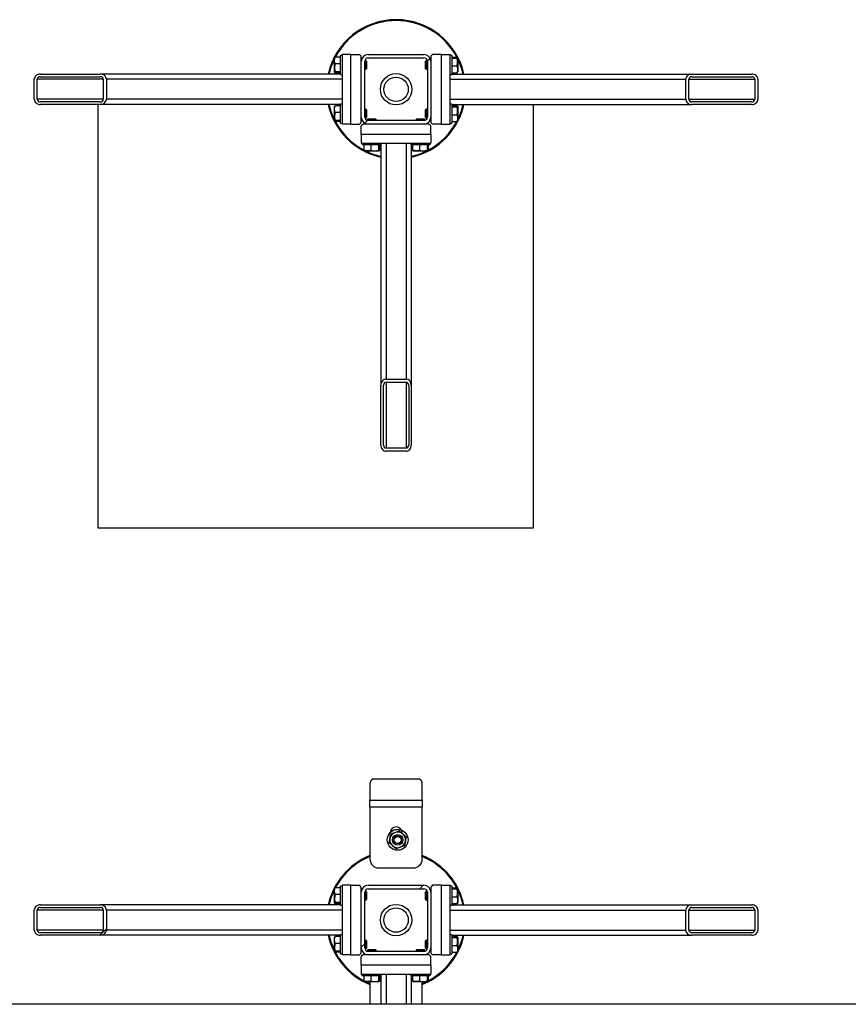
# Model space of a CAD drawing. Header units: millimetres. Extents: x 5 to 589, y 5 to 415.
# Tile 9 of 104: x 123 to 150, y 83 to 116. Entities that reach past the tile are written whole.
import ezdxf

# ---------------------------------------------------------------- set-up
doc = ezdxf.new("R2010")
doc.units = ezdxf.units.MM
doc.layers.add('TRAIT-FINS', color=9, linetype='Continuous')
doc.layers.add('TRAIT-FORT', color=4, linetype='Continuous', lineweight=25)

msp = doc.modelspace()

# ---------------------------------------------------------------- hatches: boundary and pattern name
at = {"layer": 'TRAIT-FINS'}
h = msp.add_hatch(dxfattribs=at)
h.set_pattern_fill('ANSI31', color=9, angle=3e-322, style=0)
edge = h.paths.add_edge_path(flags=0)
edge.add_arc((136.48934, 114.13031), 0.22857, 0, 90)
edge.add_line((136.48934, 114.35888), (134.66077, 114.35888))
edge.add_arc((134.66077, 114.13031), 0.22857, 90, 180)
edge.add_line((134.4322, 114.13031), (134.4322, 112.30174))
edge.add_arc((134.66077, 112.30174), 0.22857, 180, 270)
edge.add_line((134.66077, 112.07317), (136.48934, 112.07317))
edge.add_arc((136.48934, 112.30174), 0.22857, 270, 360)
edge.add_line((136.71791, 112.30174), (136.71791, 114.13031))
edge = h.paths.add_edge_path(flags=0)
edge.add_line((134.66077, 114.2446), (136.48934, 114.2446))
edge.add_arc((136.48934, 114.13031), 0.11429, 0, 90, ccw=False)
edge.add_line((136.60362, 114.13031), (136.60362, 112.30174))
edge.add_arc((136.48934, 112.30174), 0.11429, 270, 360, ccw=False)
edge.add_line((136.48934, 112.18746), (134.66077, 112.18746))
edge.add_arc((134.66077, 112.30174), 0.11429, 180, 270, ccw=False)
edge.add_line((134.54648, 112.30174), (134.54648, 114.13031))
edge.add_arc((134.66077, 114.13031), 0.11429, 90, 180, ccw=False)
h = msp.add_hatch(dxfattribs=at)
h.set_pattern_fill('ANSI31', color=9, angle=3e-322, style=0)
edge = h.paths.add_edge_path(flags=0)
edge.add_line((125.85419, 113.71603), (123.88997, 113.71603))
edge.add_ellipse((123.88997, 113.5446), major_axis=(-0.2032, 0), ratio=0.84366149, start_angle=270, end_angle=360)
edge.add_line((123.68677, 113.5446), (123.68677, 112.88746))
edge.add_ellipse((123.88997, 112.88746), major_axis=(-0.2032, 0), ratio=0.84366149, start_angle=360, end_angle=450)
edge.add_line((123.88997, 112.71603), (125.85419, 112.71603))
edge.add_ellipse((125.85419, 112.88746), major_axis=(-0.2032, 0), ratio=0.84366149, start_angle=90, end_angle=180)
edge.add_line((126.05739, 112.88746), (126.05739, 113.5446))
edge.add_ellipse((125.85419, 113.5446), major_axis=(-0.2032, 0), ratio=0.84366149, start_angle=180, end_angle=270)
edge = h.paths.add_edge_path(flags=0)
edge.add_line((123.88997, 113.63031), (125.85419, 113.63031))
edge.add_ellipse((125.85419, 113.5446), major_axis=(-0.1016, 0), ratio=0.84366149, start_angle=180, end_angle=270, ccw=False)
edge.add_line((125.95579, 113.5446), (125.95579, 112.88746))
edge.add_ellipse((125.85419, 112.88746), major_axis=(-0.1016, 0), ratio=0.84366149, start_angle=90, end_angle=180, ccw=False)
edge.add_line((125.85419, 112.80174), (123.88997, 112.80174))
edge.add_ellipse((123.88997, 112.88746), major_axis=(-0.1016, 0), ratio=0.84366149, start_angle=0, end_angle=90, ccw=False)
edge.add_line((123.78837, 112.88746), (123.78837, 113.5446))
edge.add_ellipse((123.88997, 113.5446), major_axis=(-0.1016, 0), ratio=0.84366149, start_angle=270, end_angle=360, ccw=False)
h = msp.add_hatch(dxfattribs=at)
h.set_pattern_fill('ANSI31', color=9, angle=3e-322, style=0)
edge = h.paths.add_edge_path(flags=0)
edge.add_line((145.29591, 112.71603), (147.26014, 112.71603))
edge.add_ellipse((147.26014, 112.88746), major_axis=(0.2032, 0), ratio=0.84366149, start_angle=270, end_angle=360)
edge.add_line((147.46333, 112.88746), (147.46333, 113.5446))
edge.add_ellipse((147.26014, 113.5446), major_axis=(0.2032, 0), ratio=0.84366149, start_angle=360, end_angle=450)
edge.add_line((147.26014, 113.71603), (145.29591, 113.71603))
edge.add_ellipse((145.29591, 113.5446), major_axis=(0.2032, 0), ratio=0.84366149, start_angle=90, end_angle=180)
edge.add_line((145.09272, 113.5446), (145.09272, 112.88746))
edge.add_ellipse((145.29591, 112.88746), major_axis=(0.2032, 0), ratio=0.84366149, start_angle=180, end_angle=270)
edge = h.paths.add_edge_path(flags=0)
edge.add_line((147.26014, 112.80174), (145.29591, 112.80174))
edge.add_ellipse((145.29591, 112.88746), major_axis=(0.1016, 0), ratio=0.84366149, start_angle=180, end_angle=270, ccw=False)
edge.add_line((145.19431, 112.88746), (145.19431, 113.5446))
edge.add_ellipse((145.29591, 113.5446), major_axis=(0.1016, 0), ratio=0.84366149, start_angle=90, end_angle=180, ccw=False)
edge.add_line((145.29591, 113.63031), (147.26014, 113.63031))
edge.add_ellipse((147.26014, 113.5446), major_axis=(0.1016, 0), ratio=0.84366149, start_angle=0, end_angle=90, ccw=False)
edge.add_line((147.36174, 113.5446), (147.36174, 112.88746))
edge.add_ellipse((147.26014, 112.88746), major_axis=(0.1016, 0), ratio=0.84366149, start_angle=270, end_angle=360, ccw=False)
h = msp.add_hatch(dxfattribs=at)
h.set_pattern_fill('ANSI31', color=9, angle=3e-322, style=0)
edge = h.paths.add_edge_path(flags=0)
edge.add_line((135.07505, 103.49517), (135.07505, 101.53094))
edge.add_ellipse((135.24648, 101.53094), major_axis=(0, -0.2032), ratio=0.84366149, start_angle=270, end_angle=360)
edge.add_line((135.24648, 101.32774), (135.90362, 101.32774))
edge.add_ellipse((135.90362, 101.53094), major_axis=(0, -0.2032), ratio=0.84366149, start_angle=360, end_angle=450)
edge.add_line((136.07505, 101.53094), (136.07505, 103.49517))
edge.add_ellipse((135.90362, 103.49517), major_axis=(0, -0.2032), ratio=0.84366149, start_angle=90, end_angle=180)
edge.add_line((135.90362, 103.69836), (135.24648, 103.69836))
edge.add_ellipse((135.24648, 103.49517), major_axis=(0, -0.2032), ratio=0.84366149, start_angle=180, end_angle=270)
edge = h.paths.add_edge_path(flags=0)
edge.add_line((135.16077, 101.53094), (135.16077, 103.49517))
edge.add_ellipse((135.24648, 103.49517), major_axis=(0, -0.1016), ratio=0.84366149, start_angle=180, end_angle=270, ccw=False)
edge.add_line((135.24648, 103.59677), (135.90362, 103.59677))
edge.add_ellipse((135.90362, 103.49517), major_axis=(0, -0.1016), ratio=0.84366149, start_angle=90, end_angle=180, ccw=False)
edge.add_line((135.98934, 103.49517), (135.98934, 101.53094))
edge.add_ellipse((135.90362, 101.53094), major_axis=(0, -0.1016), ratio=0.84366149, start_angle=0, end_angle=90, ccw=False)
edge.add_line((135.90362, 101.42934), (135.24648, 101.42934))
edge.add_ellipse((135.24648, 101.53094), major_axis=(0, -0.1016), ratio=0.84366149, start_angle=270, end_angle=360, ccw=False)
h = msp.add_hatch(dxfattribs=at)
h.set_pattern_fill('ANSI31', color=9, angle=3e-322, style=0)
edge = h.paths.add_edge_path(flags=0)
edge.add_arc((136.48934, 86.8446), 0.22857, 0, 90)
edge.add_line((136.48934, 87.07317), (134.66077, 87.07317))
edge.add_arc((134.66077, 86.8446), 0.22857, 90, 180)
edge.add_line((134.4322, 86.8446), (134.4322, 85.01603))
edge.add_arc((134.66077, 85.01603), 0.22857, 180, 270)
edge.add_line((134.66077, 84.78746), (136.48934, 84.78746))
edge.add_arc((136.48934, 85.01603), 0.22857, 270, 360)
edge.add_line((136.71791, 85.01603), (136.71791, 86.8446))
edge = h.paths.add_edge_path(flags=0)
edge.add_line((134.66077, 86.95888), (136.48934, 86.95888))
edge.add_arc((136.48934, 86.8446), 0.11429, 0, 90, ccw=False)
edge.add_line((136.60362, 86.8446), (136.60362, 85.01603))
edge.add_arc((136.48934, 85.01603), 0.11429, 270, 360, ccw=False)
edge.add_line((136.48934, 84.90174), (134.66077, 84.90174))
edge.add_arc((134.66077, 85.01603), 0.11429, 180, 270, ccw=False)
edge.add_line((134.54648, 85.01603), (134.54648, 86.8446))
edge.add_arc((134.66077, 86.8446), 0.11429, 90, 180, ccw=False)
h = msp.add_hatch(dxfattribs=at)
h.set_pattern_fill('ANSI31', color=9, angle=3e-322, style=0)
edge = h.paths.add_edge_path(flags=0)
edge.add_line((125.85419, 86.43031), (123.88997, 86.43031))
edge.add_ellipse((123.88997, 86.25888), major_axis=(-0.2032, 0), ratio=0.84366149, start_angle=270, end_angle=360)
edge.add_line((123.68677, 86.25888), (123.68677, 85.60174))
edge.add_ellipse((123.88997, 85.60174), major_axis=(-0.2032, 0), ratio=0.84366149, start_angle=360, end_angle=450)
edge.add_line((123.88997, 85.43031), (125.85419, 85.43031))
edge.add_ellipse((125.85419, 85.60174), major_axis=(-0.2032, 0), ratio=0.84366149, start_angle=90, end_angle=180)
edge.add_line((126.05739, 85.60174), (126.05739, 86.25888))
edge.add_ellipse((125.85419, 86.25888), major_axis=(-0.2032, 0), ratio=0.84366149, start_angle=180, end_angle=270)
edge = h.paths.add_edge_path(flags=0)
edge.add_line((123.88997, 86.3446), (125.85419, 86.3446))
edge.add_ellipse((125.85419, 86.25888), major_axis=(-0.1016, 0), ratio=0.84366149, start_angle=180, end_angle=270, ccw=False)
edge.add_line((125.95579, 86.25888), (125.95579, 85.60174))
edge.add_ellipse((125.85419, 85.60174), major_axis=(-0.1016, 0), ratio=0.84366149, start_angle=90, end_angle=180, ccw=False)
edge.add_line((125.85419, 85.51603), (123.88997, 85.51603))
edge.add_ellipse((123.88997, 85.60174), major_axis=(-0.1016, 0), ratio=0.84366149, start_angle=0, end_angle=90, ccw=False)
edge.add_line((123.78837, 85.60174), (123.78837, 86.25888))
edge.add_ellipse((123.88997, 86.25888), major_axis=(-0.1016, 0), ratio=0.84366149, start_angle=270, end_angle=360, ccw=False)
h = msp.add_hatch(dxfattribs=at)
h.set_pattern_fill('ANSI31', color=9, angle=3e-322, style=0)
edge = h.paths.add_edge_path(flags=0)
edge.add_line((145.29591, 85.43031), (147.26014, 85.43031))
edge.add_ellipse((147.26014, 85.60174), major_axis=(0.2032, 0), ratio=0.84366149, start_angle=270, end_angle=360)
edge.add_line((147.46333, 85.60174), (147.46333, 86.25888))
edge.add_ellipse((147.26014, 86.25888), major_axis=(0.2032, 0), ratio=0.84366149, start_angle=360, end_angle=450)
edge.add_line((147.26014, 86.43031), (145.29591, 86.43031))
edge.add_ellipse((145.29591, 86.25888), major_axis=(0.2032, 0), ratio=0.84366149, start_angle=90, end_angle=180)
edge.add_line((145.09272, 86.25888), (145.09272, 85.60174))
edge.add_ellipse((145.29591, 85.60174), major_axis=(0.2032, 0), ratio=0.84366149, start_angle=180, end_angle=270)
edge = h.paths.add_edge_path(flags=0)
edge.add_line((147.26014, 85.51603), (145.29591, 85.51603))
edge.add_ellipse((145.29591, 85.60174), major_axis=(0.1016, 0), ratio=0.84366149, start_angle=180, end_angle=270, ccw=False)
edge.add_line((145.19431, 85.60174), (145.19431, 86.25888))
edge.add_ellipse((145.29591, 86.25888), major_axis=(0.1016, 0), ratio=0.84366149, start_angle=90, end_angle=180, ccw=False)
edge.add_line((145.29591, 86.3446), (147.26014, 86.3446))
edge.add_ellipse((147.26014, 86.25888), major_axis=(0.1016, 0), ratio=0.84366149, start_angle=0, end_angle=90, ccw=False)
edge.add_line((147.36174, 86.25888), (147.36174, 85.60174))
edge.add_ellipse((147.26014, 85.60174), major_axis=(0.1016, 0), ratio=0.84366149, start_angle=270, end_angle=360, ccw=False)

# ---------------------------------------------------------------- linework, layer by layer
at = {"layer": 'TRAIT-FORT', "color": 4, "linetype": 'Continuous', "lineweight": 25}
for p, q in [((133.55457, 114.26076), (133.54648, 114.24674)), ((133.54648, 113.78531), (133.54648, 114.24674)), ((133.74648, 114.27434), (133.57518, 114.27434)), ((133.80362, 114.33031), (133.74648, 114.33031)), ((133.74648, 114.30634), (133.74648, 114.33031)), ((133.74648, 113.70174), (133.74648, 114.30634)), ((134.08934, 114.35888), (133.80362, 114.35888)), ((133.80362, 114.35888), (133.80362, 112.07317)), ((134.08934, 112.07317), (134.08934, 114.35888)), ((134.08934, 114.35888), (134.37505, 114.35888)), ((134.4322, 114.30174), (134.37505, 114.35888)), ((134.4322, 114.13031), (134.4322, 114.30174)), ((134.43399, 114.15888), (134.4322, 114.15888)), ((134.58362, 114.15888), (134.55011, 114.15888)), ((134.60362, 114.13888), (134.58362, 114.15888)), ((134.58362, 113.87317), (134.58362, 114.15888)), ((134.66077, 114.35888), (136.48934, 114.35888)), ((134.66077, 114.2446), (136.48934, 114.2446)), ((136.56648, 114.15888), (136.54648, 114.13888)), ((136.6, 114.15888), (136.56648, 114.15888)), ((136.56648, 114.15888), (136.56648, 113.87317)), ((136.71791, 114.15888), (136.71612, 114.15888)), ((136.77505, 114.35888), (136.71791, 114.30174)), ((136.71791, 114.30174), (136.71791, 114.13031)), ((137.06077, 114.35888), (136.77505, 114.35888)), ((137.06077, 114.35888), (137.06077, 112.07317)), ((137.06077, 114.35888), (137.34648, 114.35888)), ((137.34648, 112.07317), (137.34648, 114.35888)), ((137.40362, 114.33031), (137.34648, 114.33031)), ((137.40362, 114.33031), (137.40362, 113.72571)), ((137.40362, 114.27434), (137.57492, 114.27434)), ((137.40362, 114.23971), (137.57492, 114.23971)), ((137.60362, 114.24674), (137.59553, 114.26076)), ((137.60362, 114.24674), (137.60362, 113.78531)), ((133.74648, 114.05066), (133.57518, 114.05066)), ((134.4322, 112.30174), (134.4322, 114.13031)), ((134.54648, 112.30174), (134.54648, 114.13031)), ((134.54648, 113.87317), (134.58362, 113.87317)), ((134.58362, 113.87317), (134.60362, 113.89317)), ((134.60362, 114.13888), (134.60362, 113.89317)), ((136.54648, 113.89317), (136.54648, 114.13888)), ((136.54648, 113.89317), (136.56648, 113.87317)), ((136.56648, 113.87317), (136.60362, 113.87317)), ((136.60362, 114.13031), (136.60362, 112.30174)), ((136.71791, 114.13031), (136.71791, 112.30174)), ((137.40362, 113.9814), (137.57492, 113.9814)), ((123.68677, 112.88746), (123.68677, 113.5446)), ((123.78837, 112.88746), (123.78837, 113.5446)), ((125.95579, 113.5446), (123.78837, 113.5446)), ((123.88997, 113.71603), (125.85419, 113.71603)), ((123.88997, 113.63031), (125.85419, 113.63031)), ((133.74648, 113.71603), (125.85419, 113.71603)), ((125.95579, 113.5446), (125.95579, 112.88746)), ((126.05739, 113.5446), (126.05739, 112.88746)), ((133.80362, 113.5446), (126.05739, 113.5446)), ((133.54648, 113.78531), (133.55457, 113.7713)), ((133.74648, 113.79234), (133.57518, 113.79234)), ((133.74648, 113.75771), (133.57518, 113.75771)), ((133.74648, 113.70174), (133.80362, 113.70174)), ((137.34648, 113.70174), (137.40362, 113.70174)), ((137.34648, 113.5446), (145.09272, 113.5446)), ((137.40362, 113.75771), (137.57492, 113.75771)), ((137.40362, 113.72571), (137.40362, 113.70174)), ((137.40362, 113.71603), (145.29591, 113.71603)), ((137.59553, 113.7713), (137.60362, 113.78531)), ((145.09272, 112.88746), (145.09272, 113.5446)), ((145.19431, 112.88746), (145.19431, 113.5446)), ((145.19431, 113.5446), (147.36174, 113.5446)), ((145.29591, 113.71603), (147.26014, 113.71603)), ((145.29591, 113.63031), (147.26014, 113.63031)), ((147.36174, 113.5446), (147.36174, 112.88746)), ((147.46333, 113.5446), (147.46333, 112.88746)), ((125.95579, 112.88746), (123.78837, 112.88746)), ((133.80362, 112.88746), (126.05739, 112.88746)), ((137.34648, 112.88746), (145.09272, 112.88746)), ((145.19431, 112.88746), (147.36174, 112.88746)), ((125.85419, 112.80174), (123.88997, 112.80174)), ((125.85419, 112.71603), (123.88997, 112.71603)), ((125.78778, 98.80275), (125.78778, 112.71603)), ((133.74648, 112.71603), (125.85419, 112.71603)), ((133.55457, 112.66076), (133.54648, 112.64674)), ((133.54648, 112.18531), (133.54648, 112.64674)), ((133.74648, 112.67434), (133.57518, 112.67434)), ((133.80362, 112.73031), (133.74648, 112.73031)), ((133.74648, 112.70634), (133.74648, 112.73031)), ((133.74648, 112.10174), (133.74648, 112.70634)), ((134.58362, 112.55888), (134.54648, 112.55888)), ((134.60362, 112.53888), (134.58362, 112.55888)), ((134.58362, 112.27317), (134.58362, 112.55888)), ((134.60362, 112.53888), (134.60362, 112.29317)), ((136.56648, 112.55888), (136.54648, 112.53888)), ((136.54648, 112.29317), (136.54648, 112.53888)), ((136.60362, 112.55888), (136.56648, 112.55888)), ((136.56648, 112.55888), (136.56648, 112.27317)), ((137.40362, 112.73031), (137.34648, 112.73031)), ((137.40362, 112.73031), (137.40362, 112.12571)), ((137.40362, 112.71603), (145.29591, 112.71603)), ((137.40362, 112.67434), (137.57492, 112.67434)), ((137.40362, 112.63971), (137.57492, 112.63971)), ((137.60362, 112.64674), (137.59553, 112.66076)), ((137.60362, 112.64674), (137.60362, 112.18531)), ((140.07349, 112.71603), (140.07349, 98.80275)), ((147.26014, 112.80174), (145.29591, 112.80174)), ((147.26014, 112.71603), (145.29591, 112.71603)), ((133.74648, 112.45066), (133.57518, 112.45066)), ((134.4322, 112.13031), (134.4322, 112.30174)), ((134.4322, 112.27317), (134.43399, 112.27317)), ((134.55011, 112.27317), (134.58362, 112.27317)), ((134.58362, 112.27317), (134.60362, 112.29317)), ((134.6522, 112.2446), (134.6322, 112.2246)), ((134.6322, 112.2246), (134.6322, 112.19108)), ((134.91791, 112.2246), (134.6322, 112.2246)), ((134.6522, 112.2446), (134.89791, 112.2446)), ((134.91791, 112.2246), (134.89791, 112.2446)), ((134.91791, 112.18746), (134.91791, 112.2246)), ((136.2522, 112.2446), (136.2322, 112.2246)), ((136.2322, 112.2246), (136.2322, 112.18746)), ((136.51791, 112.2246), (136.2322, 112.2246)), ((136.2522, 112.2446), (136.49791, 112.2446)), ((136.51791, 112.2246), (136.49791, 112.2446)), ((136.51791, 112.19108), (136.51791, 112.2246)), ((136.54648, 112.29317), (136.56648, 112.27317)), ((136.56648, 112.27317), (136.6, 112.27317)), ((136.71612, 112.27317), (136.71791, 112.27317)), ((136.71791, 112.30174), (136.71791, 112.13031)), ((137.40362, 112.3814), (137.57492, 112.3814)), ((137.60362, 112.22628), (137.62611, 112.27376)), ((133.54648, 112.18531), (133.55457, 112.1713)), ((133.74648, 112.19234), (133.57518, 112.19234)), ((133.74648, 112.15771), (133.57518, 112.15771)), ((133.74648, 112.10174), (133.80362, 112.10174)), ((134.08934, 112.07317), (133.80362, 112.07317)), ((134.08934, 112.07317), (134.37505, 112.07317)), ((134.37505, 112.07317), (134.4322, 112.13031)), ((134.48934, 112.07317), (134.4322, 112.01603)), ((134.4322, 111.73031), (134.4322, 112.01603)), ((134.66077, 112.07317), (134.48934, 112.07317)), ((134.6322, 112.07496), (134.6322, 112.07317)), ((136.48934, 112.18746), (134.66077, 112.18746)), ((136.48934, 112.07317), (134.66077, 112.07317)), ((136.66077, 112.07317), (136.48934, 112.07317)), ((136.51791, 112.07317), (136.51791, 112.07496)), ((136.71791, 112.01603), (136.66077, 112.07317)), ((136.71791, 112.13031), (136.77505, 112.07317)), ((136.71791, 111.73031), (136.71791, 112.01603)), ((137.06077, 112.07317), (136.77505, 112.07317)), ((137.06077, 112.07317), (137.34648, 112.07317)), ((137.34648, 112.10174), (137.40362, 112.10174)), ((137.40362, 112.15771), (137.57492, 112.15771)), ((137.40362, 112.12571), (137.40362, 112.10174)), ((137.59553, 112.1713), (137.60362, 112.18531)), ((136.71791, 111.73031), (134.4322, 111.73031)), ((134.4322, 111.73031), (134.4322, 111.4446)), ((136.71791, 111.73031), (136.71791, 111.4446)), ((134.4322, 111.4446), (136.71791, 111.4446)), ((134.46077, 111.4446), (134.46077, 111.38746)), ((134.48474, 111.38746), (134.46077, 111.38746)), ((135.08934, 111.38746), (134.48474, 111.38746)), ((134.51674, 111.38746), (134.51674, 111.21616)), ((134.74042, 111.38746), (134.74042, 111.21616)), ((134.99874, 111.38746), (134.99874, 111.21616)), ((135.03337, 111.38746), (135.03337, 111.21616)), ((135.07505, 111.38746), (135.07505, 103.49517)), ((135.08934, 111.38746), (135.08934, 111.4446)), ((135.24648, 111.4446), (135.24648, 103.69836)), ((135.90362, 111.4446), (135.90362, 103.69836)), ((136.06077, 111.4446), (136.06077, 111.38746)), ((136.08474, 111.38746), (136.06077, 111.38746)), ((136.07505, 111.38746), (136.07505, 103.49517)), ((136.68934, 111.38746), (136.08474, 111.38746)), ((136.11674, 111.38746), (136.11674, 111.21616)), ((136.34042, 111.38746), (136.34042, 111.21616)), ((136.59874, 111.38746), (136.59874, 111.21616)), ((136.63337, 111.38746), (136.63337, 111.21616)), ((136.68934, 111.38746), (136.68934, 111.4446)), ((134.53032, 111.19555), (134.54434, 111.18746)), ((135.00577, 111.18746), (134.54434, 111.18746)), ((135.00577, 111.18746), (135.01978, 111.19555)), ((136.13032, 111.19555), (136.14434, 111.18746)), ((136.60577, 111.18746), (136.14434, 111.18746)), ((136.60577, 111.18746), (136.61978, 111.19555)), ((135.07505, 101.53094), (135.07505, 103.49517)), ((135.16077, 101.53094), (135.16077, 103.49517)), ((135.24648, 103.69836), (135.90362, 103.69836)), ((135.24648, 103.59677), (135.90362, 103.59677)), ((135.24648, 103.59677), (135.24648, 101.42934)), ((135.90362, 103.59677), (135.90362, 101.42934)), ((135.98934, 103.49517), (135.98934, 101.53094)), ((136.07505, 103.49517), (136.07505, 101.53094)), ((135.90362, 101.42934), (135.24648, 101.42934)), ((135.90362, 101.32774), (135.24648, 101.32774)), ((140.07349, 98.80275), (125.78778, 98.80275)), ((136.28934, 90.56244), (134.86077, 90.56244)), ((134.71791, 90.43872), (134.71791, 89.87317)), ((136.4322, 89.87317), (136.4322, 90.43872)), ((134.71791, 89.6446), (134.71791, 89.87317)), ((134.71791, 89.87317), (136.4322, 89.87317)), ((134.71791, 89.6446), (134.71791, 87.93031)), ((134.71791, 89.6446), (136.4322, 89.6446)), ((136.4322, 89.87317), (136.4322, 89.6446)), ((136.4322, 87.93031), (136.4322, 89.6446)), ((135.00362, 87.6446), (136.14648, 87.6446)), ((133.80362, 87.0446), (133.74648, 87.0446)), ((133.74648, 87.02063), (133.74648, 87.0446)), ((133.74648, 86.41603), (133.74648, 87.02063)), ((133.80362, 87.07317), (133.80362, 84.78746)), ((134.08934, 87.07317), (133.80362, 87.07317)), ((134.08934, 84.78746), (134.08934, 87.07317)), ((134.08934, 87.07317), (134.37505, 87.07317)), ((134.4322, 87.01603), (134.37505, 87.07317)), ((134.4322, 86.8446), (134.4322, 87.01603)), ((134.66077, 87.07317), (136.48934, 87.07317)), ((136.77505, 87.07317), (136.71791, 87.01603)), ((136.71791, 87.01603), (136.71791, 86.8446)), ((137.06077, 87.07317), (136.77505, 87.07317)), ((137.06077, 87.07317), (137.06077, 84.78746)), ((137.06077, 87.07317), (137.34648, 87.07317)), ((137.34648, 84.78746), (137.34648, 87.07317)), ((137.40362, 87.0446), (137.34648, 87.0446)), ((137.40362, 87.0446), (137.40362, 86.44)), ((133.55457, 86.97504), (133.54648, 86.96103)), ((133.54648, 86.4996), (133.54648, 86.96103)), ((133.74648, 86.98863), (133.57518, 86.98863)), ((133.74648, 86.76494), (133.57518, 86.76494)), ((134.43399, 86.87317), (134.4322, 86.87317)), ((134.4322, 85.01603), (134.4322, 86.8446)), ((134.54648, 85.01603), (134.54648, 86.8446)), ((134.58362, 86.87317), (134.55011, 86.87317)), ((134.60362, 86.85317), (134.58362, 86.87317)), ((134.58362, 86.58746), (134.58362, 86.87317)), ((134.60362, 86.85317), (134.60362, 86.60746)), ((134.66077, 86.95888), (136.48934, 86.95888)), ((136.56648, 86.87317), (136.54648, 86.85317)), ((136.54648, 86.60746), (136.54648, 86.85317)), ((136.6, 86.87317), (136.56648, 86.87317)), ((136.56648, 86.87317), (136.56648, 86.58746)), ((136.60362, 86.8446), (136.60362, 85.01603)), ((136.71791, 86.87317), (136.71612, 86.87317)), ((136.71791, 86.8446), (136.71791, 85.01603)), ((137.40362, 86.98863), (137.57492, 86.98863)), ((137.40362, 86.95399), (137.57492, 86.95399)), ((137.40362, 86.69568), (137.57492, 86.69568)), ((137.60362, 86.96103), (137.59553, 86.97504)), ((137.60362, 86.96103), (137.60362, 86.4996)), ((123.88997, 86.43031), (125.85419, 86.43031)), ((123.88997, 86.3446), (125.85419, 86.3446)), ((133.74648, 86.43031), (125.85419, 86.43031)), ((133.54648, 86.4996), (133.55457, 86.48558)), ((133.74648, 86.50663), (133.57518, 86.50663)), ((133.74648, 86.472), (133.57518, 86.472)), ((133.74648, 86.41603), (133.80362, 86.41603)), ((134.54648, 86.58746), (134.58362, 86.58746)), ((134.58362, 86.58746), (134.60362, 86.60746)), ((136.54648, 86.60746), (136.56648, 86.58746)), ((136.56648, 86.58746), (136.60362, 86.58746)), ((137.34648, 86.41603), (137.40362, 86.41603)), ((137.40362, 86.472), (137.57492, 86.472)), ((137.40362, 86.44), (137.40362, 86.41603)), ((137.40362, 86.43031), (145.29591, 86.43031)), ((137.59553, 86.48558), (137.60362, 86.4996)), ((145.29591, 86.43031), (147.26014, 86.43031)), ((145.29591, 86.3446), (147.26014, 86.3446)), ((123.68677, 85.60174), (123.68677, 86.25888)), ((123.78837, 85.60174), (123.78837, 86.25888)), ((125.95579, 86.25888), (123.78837, 86.25888)), ((125.95579, 86.25888), (125.95579, 85.60174)), ((126.05739, 86.25888), (126.05739, 85.60174)), ((133.80362, 86.25888), (126.05739, 86.25888)), ((137.34648, 86.25888), (145.09272, 86.25888)), ((145.09272, 85.60174), (145.09272, 86.25888)), ((145.19431, 85.60174), (145.19431, 86.25888)), ((145.19431, 86.25888), (147.36174, 86.25888)), ((147.36174, 86.25888), (147.36174, 85.60174)), ((147.46333, 86.25888), (147.46333, 85.60174)), ((125.95579, 85.60174), (123.78837, 85.60174)), ((125.85419, 85.51603), (123.88997, 85.51603)), ((125.85419, 85.43031), (123.88997, 85.43031)), ((133.74648, 85.43031), (125.85419, 85.43031)), ((133.80362, 85.60174), (126.05739, 85.60174)), ((133.55457, 85.37504), (133.54648, 85.36103)), ((133.74648, 85.38863), (133.57518, 85.38863)), ((133.80362, 85.4446), (133.74648, 85.4446)), ((133.74648, 85.42063), (133.74648, 85.4446)), ((133.74648, 84.81603), (133.74648, 85.42063)), ((137.34648, 85.60174), (145.09272, 85.60174)), ((137.40362, 85.4446), (137.34648, 85.4446)), ((137.40362, 85.4446), (137.40362, 84.84)), ((137.40362, 85.43031), (145.29591, 85.43031)), ((137.40362, 85.38863), (137.57492, 85.38863)), ((137.60362, 85.36103), (137.59553, 85.37504)), ((145.19431, 85.60174), (147.36174, 85.60174)), ((147.26014, 85.51603), (145.29591, 85.51603)), ((147.26014, 85.43031), (145.29591, 85.43031)), ((133.54648, 84.8996), (133.54648, 85.36103)), ((133.74648, 85.16494), (133.57518, 85.16494)), ((134.58362, 85.27317), (134.54648, 85.27317)), ((134.60362, 85.25317), (134.58362, 85.27317)), ((134.58362, 84.98746), (134.58362, 85.27317)), ((134.60362, 85.25317), (134.60362, 85.00746)), ((136.56648, 85.27317), (136.54648, 85.25317)), ((136.54648, 85.00746), (136.54648, 85.25317)), ((136.60362, 85.27317), (136.56648, 85.27317)), ((136.56648, 85.27317), (136.56648, 84.98746)), ((137.40362, 85.35399), (137.57492, 85.35399)), ((137.40362, 85.09568), (137.57492, 85.09568)), ((137.60362, 85.36103), (137.60362, 84.8996)), ((133.54648, 84.8996), (133.55457, 84.88558)), ((133.74648, 84.90663), (133.57518, 84.90663)), ((133.74648, 84.872), (133.57518, 84.872)), ((133.74648, 84.81603), (133.80362, 84.81603)), ((134.08934, 84.78746), (133.80362, 84.78746)), ((134.08934, 84.78746), (134.37505, 84.78746)), ((134.37505, 84.78746), (134.4322, 84.8446)), ((134.4322, 84.8446), (134.4322, 85.01603)), ((134.4322, 84.98746), (134.43399, 84.98746)), ((134.48934, 84.78746), (134.4322, 84.73031)), ((134.4322, 84.4446), (134.4322, 84.73031)), ((134.66077, 84.78746), (134.48934, 84.78746)), ((134.55011, 84.98746), (134.58362, 84.98746)), ((134.58362, 84.98746), (134.60362, 85.00746)), ((134.6522, 84.95888), (134.6322, 84.93888)), ((134.6322, 84.93888), (134.6322, 84.90537)), ((134.91791, 84.93888), (134.6322, 84.93888)), ((134.6322, 84.78925), (134.6322, 84.78746)), ((134.6522, 84.95888), (134.89791, 84.95888)), ((136.48934, 84.90174), (134.66077, 84.90174)), ((136.48934, 84.78746), (134.66077, 84.78746)), ((134.91791, 84.93888), (134.89791, 84.95888)), ((134.91791, 84.90174), (134.91791, 84.93888)), ((136.2522, 84.95888), (136.2322, 84.93888)), ((136.2322, 84.93888), (136.2322, 84.90174)), ((136.51791, 84.93888), (136.2322, 84.93888)), ((136.2522, 84.95888), (136.49791, 84.95888)), ((136.66077, 84.78746), (136.48934, 84.78746)), ((136.51791, 84.93888), (136.49791, 84.95888)), ((136.51791, 84.90537), (136.51791, 84.93888)), ((136.51791, 84.78746), (136.51791, 84.78925)), ((136.54648, 85.00746), (136.56648, 84.98746)), ((136.56648, 84.98746), (136.6, 84.98746)), ((136.71791, 84.73031), (136.66077, 84.78746)), ((136.71612, 84.98746), (136.71791, 84.98746)), ((136.71791, 85.01603), (136.71791, 84.8446)), ((136.71791, 84.8446), (136.77505, 84.78746)), ((136.71791, 84.4446), (136.71791, 84.73031)), ((137.06077, 84.78746), (136.77505, 84.78746)), ((137.06077, 84.78746), (137.34648, 84.78746)), ((137.34648, 84.81603), (137.40362, 84.81603)), ((137.40362, 84.872), (137.57492, 84.872)), ((137.40362, 84.84), (137.40362, 84.81603)), ((137.59553, 84.88558), (137.60362, 84.8996)), ((137.60362, 84.94057), (137.62611, 84.98805)), ((136.71791, 84.4446), (134.4322, 84.4446)), ((134.4322, 84.4446), (134.4322, 84.15888)), ((136.71791, 84.4446), (136.71791, 84.15888)), ((134.4322, 84.15888), (136.71791, 84.15888)), ((134.46077, 84.15888), (134.46077, 84.10174)), ((134.48474, 84.10174), (134.46077, 84.10174)), ((135.08934, 84.10174), (134.48474, 84.10174)), ((134.51674, 84.10174), (134.51674, 83.93044)), ((134.74042, 84.10174), (134.74042, 83.93044)), ((134.99874, 84.10174), (134.99874, 83.93044)), ((135.03337, 84.10174), (135.03337, 83.93044)), ((135.07505, 84.10174), (135.07505, 83.16368)), ((135.08934, 84.10174), (135.08934, 84.15888)), ((135.24648, 84.15888), (135.24648, 83.16368)), ((135.90362, 84.15888), (135.90362, 83.16368)), ((136.06077, 84.15888), (136.06077, 84.10174)), ((136.08474, 84.10174), (136.06077, 84.10174)), ((136.07505, 84.10174), (136.07505, 83.16368)), ((136.68934, 84.10174), (136.08474, 84.10174)), ((136.11674, 84.10174), (136.11674, 83.93044)), ((136.34042, 84.10174), (136.34042, 83.93044)), ((136.59874, 84.10174), (136.59874, 83.93044)), ((136.63337, 84.10174), (136.63337, 83.93044)), ((136.68934, 84.10174), (136.68934, 84.15888)), ((134.53032, 83.90983), (134.54434, 83.90174)), ((135.00577, 83.90174), (134.54434, 83.90174)), ((134.71791, 83.90174), (134.71791, 83.16368)), ((135.00577, 83.90174), (135.01978, 83.90983)), ((136.13032, 83.90983), (136.14434, 83.90174)), ((136.60577, 83.90174), (136.14434, 83.90174)), ((136.4322, 83.16368), (136.4322, 83.90174)), ((136.60577, 83.90174), (136.61978, 83.90983)), ((193.38934, 83.16368), (54.8651, 83.16368))]:
    msp.add_line(p, q, dxfattribs=at)
at = {"layer": 'TRAIT-FORT', "color": 4, "linetype": 'Continuous', "lineweight": 25, "flags": 128}
for points in [[(134.58531, 83.90174), (134.70185, 83.84891), (134.71791, 83.84225)], [(136.4322, 83.84225), (136.46417, 83.85566), (136.5648, 83.90174)]]:
    msp.add_lwpolyline(points, dxfattribs=at)
at = {"layer": 'TRAIT-FORT', "color": 4, "linetype": 'Continuous', "lineweight": 25}
for centre, radius in [((135.57505, 113.21603), 0.51429), ((135.57505, 113.21603), 0.4), ((135.62659, 88.56409), 0.34286), ((135.62659, 88.56409), 0.17143), ((135.62659, 88.56409), 0.12857), ((135.62659, 88.56409), 0.11429), ((135.57505, 85.93031), 0.51429), ((135.57505, 85.93031), 0.4)]:
    msp.add_circle(centre, radius, dxfattribs=at)
for centre, radius, start, end in [((135.57505, 113.21603), 2.28571, 12.635625, 167.364375), ((135.57505, 113.21603), 2.25714, 27.961175, 152.038825), ((135.57505, 113.21603), 2.25714, 153.992176, 167.201734), ((134.66077, 114.13031), 0.22857, 90, 180), ((134.66077, 114.13031), 0.11429, 90, 180), ((136.48934, 114.13031), 0.22857, 0, 90), ((136.48934, 114.13031), 0.11429, 0, 90), ((135.57505, 113.21603), 2.25714, 12.798266, 26.007824), ((135.57505, 113.21603), 2.28571, 192.635625, 257.364375), ((135.57505, 113.21603), 2.25714, 192.798266, 206.007824), ((135.57505, 113.21603), 2.25714, 335.32581, 347.201734), ((135.57505, 113.21603), 2.28571, 335.32581, 347.364375), ((134.66077, 112.30174), 0.22857, 180, 270), ((134.66077, 112.30174), 0.11429, 180, 270), ((135.57505, 113.21603), 2.28571, 282.635625, 335.32581), ((136.48934, 112.30174), 0.22857, 270, 0), ((136.48934, 112.30174), 0.11429, 270, 0), ((135.57505, 113.21603), 2.25714, 207.961175, 242.038825), ((135.57505, 113.21603), 2.25714, 297.961175, 332.038825), ((135.57505, 113.21603), 2.25714, 243.992176, 257.201734), ((135.57505, 113.21603), 2.25714, 282.798266, 296.007824), ((134.85184, 90.42841), 0.13432, 86.188739, 175.59805), ((136.29827, 90.42841), 0.13432, 4.40195, 93.811261), ((135.57505, 88.78746), 0.2, 360, 180), ((135.62659, 88.56409), 0.25714, 169.672089, 229.672089), ((135.62659, 88.56409), 0.25714, 109.672089, 169.672089), ((135.62659, 88.56409), 0.25714, 49.672089, 109.672089), ((135.62659, 88.56409), 0.25714, 349.672089, 49.672089), ((135.62659, 88.56409), 0.25714, 229.672089, 289.672089), ((135.62659, 88.56409), 0.25714, 289.672089, 349.672089), ((135.57505, 85.93031), 2.28571, 112.024313, 167.364375), ((135.57505, 85.93031), 2.25714, 112.318002, 152.038825), ((135.57505, 85.93031), 2.28571, 12.635625, 67.975687), ((135.57505, 85.93031), 2.25714, 27.961175, 67.681998), ((135.00362, 87.93031), 0.28571, 180, 270), ((136.14648, 87.93031), 0.28571, 270, 360), ((134.66077, 86.8446), 0.22857, 90, 180), ((136.48934, 86.8446), 0.22857, 0, 90), ((135.57505, 85.93031), 2.25714, 153.992176, 167.201734), ((134.66077, 86.8446), 0.11429, 90, 180), ((136.48934, 86.8446), 0.11429, 0, 90), ((135.57505, 85.93031), 2.25714, 12.798266, 26.007824), ((135.57505, 85.93031), 2.28571, 192.635625, 247.975687), ((135.57505, 85.93031), 2.25714, 192.798266, 206.007824), ((135.57505, 85.93031), 2.25714, 335.32581, 347.201734), ((135.57505, 85.93031), 2.28571, 335.32581, 347.364375), ((135.57505, 85.93031), 2.25714, 207.961175, 242.038825), ((134.66077, 85.01603), 0.22857, 180, 270), ((134.66077, 85.01603), 0.11429, 180, 270), ((135.57505, 85.93031), 2.28571, 292.024313, 335.32581), ((136.48934, 85.01603), 0.22857, 270, 0), ((136.48934, 85.01603), 0.11429, 270, 0), ((135.57505, 85.93031), 2.25714, 297.961175, 332.038825)]:
    msp.add_arc(centre, radius, start, end, dxfattribs=at)
for centre, major_axis, start_param, end_param in [((123.88997, 113.5446), (-0.2032, 0), 4.71238898, 6.28318531), ((123.88997, 113.5446), (-0.1016, 0), 4.71238898, 6.28318531), ((125.85419, 113.5446), (-0.2032, 0), 3.14159265, 4.71238898), ((125.85419, 113.5446), (-0.1016, 0), 3.14159265, 4.71238898), ((145.29591, 113.5446), (0.2032, 0), 1.57079633, 3.14159265), ((145.29591, 113.5446), (0.1016, 0), 1.57079633, 3.14159265), ((147.26014, 113.5446), (0.2032, 0), 0, 1.57079633), ((147.26014, 113.5446), (0.1016, 0), 0, 1.57079633), ((123.88997, 112.88746), (-0.2032, 0), 0, 1.57079633), ((123.88997, 112.88746), (-0.1016, 0), 0, 1.57079633), ((125.85419, 112.88746), (-0.2032, 0), 1.57079633, 3.14159265), ((125.85419, 112.88746), (-0.1016, 0), 1.57079633, 3.14159265), ((145.29591, 112.88746), (0.2032, 0), 3.14159265, 4.71238898), ((145.29591, 112.88746), (0.1016, 0), 3.14159265, 4.71238898), ((147.26014, 112.88746), (0.2032, 0), 4.71238898, 6.28318531), ((147.26014, 112.88746), (0.1016, 0), 4.71238898, 6.28318531), ((135.24648, 103.49517), (0, -0.2032), 3.14159265, 4.71238898), ((135.24648, 103.49517), (0, -0.1016), 3.14159265, 4.71238898), ((135.90362, 103.49517), (0, -0.2032), 1.57079633, 3.14159265), ((135.90362, 103.49517), (0, -0.1016), 1.57079633, 3.14159265), ((135.24648, 101.53094), (0, -0.2032), 4.71238898, 6.28318531), ((135.24648, 101.53094), (0, -0.1016), 4.71238898, 6.28318531), ((135.90362, 101.53094), (0, -0.2032), 0, 1.57079633), ((135.90362, 101.53094), (0, -0.1016), 0, 1.57079633), ((123.88997, 86.25888), (-0.2032, 0), 4.71238898, 6.28318531), ((123.88997, 86.25888), (-0.1016, 0), 4.71238898, 6.28318531), ((125.85419, 86.25888), (-0.2032, 0), 3.14159265, 4.71238898), ((125.85419, 86.25888), (-0.1016, 0), 3.14159265, 4.71238898), ((145.29591, 86.25888), (0.2032, 0), 1.57079633, 3.14159265), ((145.29591, 86.25888), (0.1016, 0), 1.57079633, 3.14159265), ((147.26014, 86.25888), (0.2032, 0), 0, 1.57079633), ((147.26014, 86.25888), (0.1016, 0), 0, 1.57079633), ((123.88997, 85.60174), (-0.2032, 0), 0, 1.57079633), ((123.88997, 85.60174), (-0.1016, 0), 0, 1.57079633), ((125.85419, 85.60174), (-0.2032, 0), 1.57079633, 3.14159265), ((125.85419, 85.60174), (-0.1016, 0), 1.57079633, 3.14159265), ((145.29591, 85.60174), (0.2032, 0), 3.14159265, 4.71238898), ((145.29591, 85.60174), (0.1016, 0), 3.14159265, 4.71238898), ((147.26014, 85.60174), (0.2032, 0), 4.71238898, 6.28318531), ((147.26014, 85.60174), (0.1016, 0), 4.71238898, 6.28318531)]:
    msp.add_ellipse(centre, major_axis=major_axis, ratio=0.84366149, start_param=start_param, end_param=end_param, dxfattribs=at)
for points, knots in [([(133.57518, 114.05066), (133.56892, 114.07007), (133.55625, 114.10932), (133.55162, 114.16747), (133.55842, 114.22306), (133.56956, 114.25714), (133.57518, 114.27434)], [0, 0, 0, 0, 0.26460494, 0.53494775, 0.76534313, 1, 1, 1, 1]), ([(133.55523, 114.26072), (133.55523, 114.2611), (133.55522, 114.26452), (133.56371, 114.26908), (133.57264, 114.27317), (133.57518, 114.27434)], [0, 0, 0, 0, 0.08223706, 0.73797741, 1, 1, 1, 1]), ([(137.57492, 114.27434), (137.5836, 114.26993), (137.59795, 114.26265), (137.59662, 114.25208), (137.58665, 114.24497), (137.57753, 114.24088), (137.57492, 114.23971)], [0, 0, 0, 0, 0.38554949, 0.63764185, 0.89654625, 1, 1, 1, 1]), ([(137.57492, 113.9814), (137.58119, 114.00382), (137.59385, 114.04914), (137.59849, 114.1163), (137.59169, 114.18049), (137.58054, 114.21985), (137.57492, 114.23971)], [0, 0, 0, 0, 0.26460494, 0.53494775, 0.76534313, 1, 1, 1, 1]), ([(133.57518, 114.05066), (133.56892, 114.02824), (133.55625, 113.98291), (133.55162, 113.91576), (133.55842, 113.85156), (133.56956, 113.8122), (133.57518, 113.79234)], [0, 0, 0, 0, 0.26460494, 0.53494775, 0.76534313, 1, 1, 1, 1]), ([(137.57492, 113.9814), (137.58119, 113.96198), (137.59385, 113.92273), (137.59849, 113.86458), (137.59169, 113.80899), (137.58054, 113.77491), (137.57492, 113.75771)], [0, 0, 0, 0, 0.26460494, 0.53494775, 0.76534313, 1, 1, 1, 1]), ([(133.57518, 113.75771), (133.5665, 113.76212), (133.55215, 113.76941), (133.55348, 113.77998), (133.56345, 113.78709), (133.57258, 113.79118), (133.57518, 113.79234)], [0, 0, 0, 0, 0.38554949, 0.63764185, 0.89654625, 1, 1, 1, 1]), ([(137.59487, 113.77133), (137.59487, 113.77095), (137.59489, 113.76754), (137.58639, 113.76297), (137.57747, 113.75888), (137.57492, 113.75771)], [0, 0, 0, 0, 0.08223706, 0.73797741, 1, 1, 1, 1]), ([(133.57518, 112.45066), (133.56892, 112.47007), (133.55625, 112.50932), (133.55162, 112.56747), (133.55842, 112.62306), (133.56956, 112.65714), (133.57518, 112.67434)], [0, 0, 0, 0, 0.26460494, 0.53494775, 0.76534313, 1, 1, 1, 1]), ([(133.55523, 112.66072), (133.55523, 112.6611), (133.55522, 112.66452), (133.56371, 112.66908), (133.57264, 112.67317), (133.57518, 112.67434)], [0, 0, 0, 0, 0.08223706, 0.73797741, 1, 1, 1, 1]), ([(137.57492, 112.67434), (137.5836, 112.66993), (137.59795, 112.66265), (137.59662, 112.65208), (137.58665, 112.64497), (137.57753, 112.64088), (137.57492, 112.63971)], [0, 0, 0, 0, 0.38554949, 0.63764185, 0.89654625, 1, 1, 1, 1]), ([(137.57492, 112.3814), (137.58119, 112.40382), (137.59385, 112.44914), (137.59849, 112.5163), (137.59169, 112.58049), (137.58054, 112.61985), (137.57492, 112.63971)], [0, 0, 0, 0, 0.26460494, 0.53494775, 0.76534313, 1, 1, 1, 1]), ([(133.57518, 112.45066), (133.56892, 112.42824), (133.55625, 112.38291), (133.55162, 112.31576), (133.55842, 112.25156), (133.56956, 112.2122), (133.57518, 112.19234)], [0, 0, 0, 0, 0.26460494, 0.53494775, 0.76534313, 1, 1, 1, 1]), ([(137.57492, 112.3814), (137.58119, 112.36198), (137.59385, 112.32273), (137.59849, 112.26458), (137.59169, 112.20899), (137.58054, 112.17491), (137.57492, 112.15771)], [0, 0, 0, 0, 0.26460494, 0.53494775, 0.76534313, 1, 1, 1, 1]), ([(133.57518, 112.15771), (133.5665, 112.16212), (133.55215, 112.16941), (133.55348, 112.17998), (133.56345, 112.18709), (133.57258, 112.19118), (133.57518, 112.19234)], [0, 0, 0, 0, 0.38554949, 0.63764185, 0.89654625, 1, 1, 1, 1]), ([(137.59487, 112.17133), (137.59487, 112.17095), (137.59489, 112.16754), (137.58639, 112.16297), (137.57747, 112.15888), (137.57492, 112.15771)], [0, 0, 0, 0, 0.08223706, 0.73797741, 1, 1, 1, 1]), ([(134.53035, 111.19621), (134.52997, 111.19621), (134.52656, 111.19619), (134.522, 111.20468), (134.51791, 111.21361), (134.51674, 111.21616)], [0, 0, 0, 0, 0.08223706, 0.73797741, 1, 1, 1, 1]), ([(134.74042, 111.21616), (134.72101, 111.20989), (134.68176, 111.19723), (134.62361, 111.19259), (134.56802, 111.19939), (134.53394, 111.21054), (134.51674, 111.21616)], [0, 0, 0, 0, 0.26460494, 0.53494775, 0.76534313, 1, 1, 1, 1]), ([(134.74042, 111.21616), (134.76284, 111.20989), (134.80817, 111.19723), (134.87532, 111.19259), (134.93952, 111.19939), (134.97888, 111.21054), (134.99874, 111.21616)], [0, 0, 0, 0, 0.264604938, 0.534947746, 0.765343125, 1, 1, 1, 1]), ([(135.03337, 111.21616), (135.02896, 111.20748), (135.02167, 111.19313), (135.0111, 111.19446), (135.00399, 111.20442), (134.9999, 111.21355), (134.99874, 111.21616)], [0, 0, 0, 0, 0.38554949, 0.63764185, 0.89654625, 1, 1, 1, 1]), ([(136.13035, 111.19621), (136.12997, 111.19621), (136.12656, 111.19619), (136.122, 111.20468), (136.11791, 111.21361), (136.11674, 111.21616)], [0, 0, 0, 0, 0.08223706, 0.73797741, 1, 1, 1, 1]), ([(136.34042, 111.21616), (136.32101, 111.20989), (136.28176, 111.19723), (136.22361, 111.19259), (136.16802, 111.19939), (136.13394, 111.21054), (136.11674, 111.21616)], [0, 0, 0, 0, 0.26460494, 0.53494775, 0.76534313, 1, 1, 1, 1]), ([(136.34042, 111.21616), (136.36284, 111.20989), (136.40817, 111.19723), (136.47532, 111.19259), (136.53952, 111.19939), (136.57888, 111.21054), (136.59874, 111.21616)], [0, 0, 0, 0, 0.264604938, 0.534947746, 0.765343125, 1, 1, 1, 1]), ([(136.63337, 111.21616), (136.62896, 111.20748), (136.62167, 111.19313), (136.6111, 111.19446), (136.60399, 111.20442), (136.5999, 111.21355), (136.59874, 111.21616)], [0, 0, 0, 0, 0.38554949, 0.63764185, 0.89654625, 1, 1, 1, 1]), ([(135.347, 88.46413), (135.35126, 88.48753), (135.35991, 88.53498), (135.36901, 88.58489), (135.37362, 88.61019)], [0, 0, 0, 0, 0.49324437, 1, 1, 1, 1]), ([(135.37362, 88.61019), (135.37737, 88.6308), (135.38498, 88.67256), (135.39382, 88.72104), (135.39884, 88.74862), (135.40023, 88.75624)], [0, 0, 0, 0, 0.413688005, 0.838027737, 1, 1, 1, 1]), ([(135.40023, 88.75624), (135.42263, 88.76425), (135.46804, 88.78049), (135.51582, 88.79757), (135.54003, 88.80622)], [0, 0, 0, 0, 0.49324437, 1, 1, 1, 1]), ([(135.54003, 88.80622), (135.55976, 88.81328), (135.59973, 88.82756), (135.64613, 88.84415), (135.67253, 88.85359), (135.67982, 88.8562)], [0, 0, 0, 0, 0.413688, 0.83802774, 1, 1, 1, 1]), ([(135.67982, 88.8562), (135.69796, 88.84081), (135.73472, 88.8096), (135.7734, 88.77676), (135.793, 88.76012)], [0, 0, 0, 0, 0.49324437, 1, 1, 1, 1]), ([(135.793, 88.76012), (135.80898, 88.74656), (135.84134, 88.71909), (135.8789, 88.6872), (135.90028, 88.66906), (135.90618, 88.66404)], [0, 0, 0, 0, 0.413688, 0.83802774, 1, 1, 1, 1]), ([(135.90618, 88.66404), (135.90192, 88.64064), (135.89327, 88.5932), (135.88418, 88.54328), (135.87957, 88.51799)], [0, 0, 0, 0, 0.49324437, 1, 1, 1, 1]), ([(135.46018, 88.36805), (135.44421, 88.38161), (135.41185, 88.40908), (135.37428, 88.44097), (135.3529, 88.45912), (135.347, 88.46413)], [0, 0, 0, 0, 0.413688, 0.83802774, 1, 1, 1, 1]), ([(135.57336, 88.27198), (135.55522, 88.28737), (135.51846, 88.31858), (135.47978, 88.35141), (135.46018, 88.36805)], [0, 0, 0, 0, 0.49324437, 1, 1, 1, 1]), ([(135.71316, 88.32195), (135.69343, 88.3149), (135.65346, 88.30061), (135.60706, 88.28402), (135.58065, 88.27458), (135.57336, 88.27198)], [0, 0, 0, 0, 0.413688, 0.83802774, 1, 1, 1, 1]), ([(135.85295, 88.37193), (135.83055, 88.36392), (135.78514, 88.34769), (135.73737, 88.33061), (135.71316, 88.32195)], [0, 0, 0, 0, 0.49324437, 1, 1, 1, 1]), ([(135.87957, 88.51799), (135.87581, 88.49737), (135.8682, 88.45562), (135.85937, 88.40714), (135.85434, 88.37955), (135.85295, 88.37193)], [0, 0, 0, 0, 0.413688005, 0.838027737, 1, 1, 1, 1]), ([(133.57518, 86.76494), (133.56892, 86.78436), (133.55625, 86.82361), (133.55162, 86.88176), (133.55842, 86.93735), (133.56956, 86.97143), (133.57518, 86.98863)], [0, 0, 0, 0, 0.26460494, 0.53494775, 0.76534313, 1, 1, 1, 1]), ([(133.57518, 86.76494), (133.56892, 86.74252), (133.55625, 86.6972), (133.55162, 86.63004), (133.55842, 86.56584), (133.56956, 86.52649), (133.57518, 86.50663)], [0, 0, 0, 0, 0.26460494, 0.53494775, 0.76534313, 1, 1, 1, 1]), ([(133.55523, 86.97501), (133.55523, 86.97539), (133.55522, 86.9788), (133.56371, 86.98337), (133.57264, 86.98746), (133.57518, 86.98863)], [0, 0, 0, 0, 0.08223706, 0.73797741, 1, 1, 1, 1]), ([(137.57492, 86.98863), (137.5836, 86.98422), (137.59795, 86.97693), (137.59662, 86.96636), (137.58665, 86.95925), (137.57753, 86.95516), (137.57492, 86.95399)], [0, 0, 0, 0, 0.38554949, 0.63764185, 0.89654625, 1, 1, 1, 1]), ([(137.57492, 86.69568), (137.58119, 86.7181), (137.59385, 86.76343), (137.59849, 86.83058), (137.59169, 86.89478), (137.58054, 86.93414), (137.57492, 86.95399)], [0, 0, 0, 0, 0.26460494, 0.53494775, 0.76534313, 1, 1, 1, 1]), ([(137.57492, 86.69568), (137.58119, 86.67627), (137.59385, 86.63702), (137.59849, 86.57887), (137.59169, 86.52328), (137.58054, 86.48919), (137.57492, 86.472)], [0, 0, 0, 0, 0.26460494, 0.53494775, 0.76534313, 1, 1, 1, 1]), ([(133.57518, 86.472), (133.5665, 86.4764), (133.55215, 86.48369), (133.55348, 86.49426), (133.56345, 86.50137), (133.57258, 86.50546), (133.57518, 86.50663)], [0, 0, 0, 0, 0.38554949, 0.63764185, 0.89654625, 1, 1, 1, 1]), ([(137.59487, 86.48561), (137.59487, 86.48523), (137.59489, 86.48182), (137.58639, 86.47726), (137.57747, 86.47317), (137.57492, 86.472)], [0, 0, 0, 0, 0.08223706, 0.73797741, 1, 1, 1, 1]), ([(133.57518, 85.16494), (133.56892, 85.18436), (133.55625, 85.22361), (133.55162, 85.28176), (133.55842, 85.33735), (133.56956, 85.37143), (133.57518, 85.38863)], [0, 0, 0, 0, 0.26460494, 0.53494775, 0.76534313, 1, 1, 1, 1]), ([(133.55523, 85.37501), (133.55523, 85.37539), (133.55522, 85.3788), (133.56371, 85.38337), (133.57264, 85.38746), (133.57518, 85.38863)], [0, 0, 0, 0, 0.08223706, 0.73797741, 1, 1, 1, 1]), ([(137.57492, 85.38863), (137.5836, 85.38422), (137.59795, 85.37693), (137.59662, 85.36636), (137.58665, 85.35925), (137.57753, 85.35516), (137.57492, 85.35399)], [0, 0, 0, 0, 0.38554949, 0.63764185, 0.89654625, 1, 1, 1, 1]), ([(133.57518, 85.16494), (133.56892, 85.14252), (133.55625, 85.0972), (133.55162, 85.03004), (133.55842, 84.96584), (133.56956, 84.92649), (133.57518, 84.90663)], [0, 0, 0, 0, 0.26460494, 0.53494775, 0.76534313, 1, 1, 1, 1]), ([(137.57492, 85.09568), (137.58119, 85.1181), (137.59385, 85.16343), (137.59849, 85.23058), (137.59169, 85.29478), (137.58054, 85.33414), (137.57492, 85.35399)], [0, 0, 0, 0, 0.26460494, 0.53494775, 0.76534313, 1, 1, 1, 1]), ([(137.57492, 85.09568), (137.58119, 85.07627), (137.59385, 85.03702), (137.59849, 84.97887), (137.59169, 84.92328), (137.58054, 84.88919), (137.57492, 84.872)], [0, 0, 0, 0, 0.26460494, 0.53494775, 0.76534313, 1, 1, 1, 1]), ([(133.57518, 84.872), (133.5665, 84.8764), (133.55215, 84.88369), (133.55348, 84.89426), (133.56345, 84.90137), (133.57258, 84.90546), (133.57518, 84.90663)], [0, 0, 0, 0, 0.38554949, 0.63764185, 0.89654625, 1, 1, 1, 1]), ([(137.59487, 84.88561), (137.59487, 84.88523), (137.59489, 84.88182), (137.58639, 84.87726), (137.57747, 84.87317), (137.57492, 84.872)], [0, 0, 0, 0, 0.08223706, 0.73797741, 1, 1, 1, 1]), ([(134.53035, 83.91049), (134.52997, 83.91049), (134.52656, 83.91048), (134.522, 83.91897), (134.51791, 83.92789), (134.51674, 83.93044)], [0, 0, 0, 0, 0.08223706, 0.73797741, 1, 1, 1, 1]), ([(134.74042, 83.93044), (134.72101, 83.92418), (134.68176, 83.91151), (134.62361, 83.90688), (134.56802, 83.91368), (134.53394, 83.92482), (134.51674, 83.93044)], [0, 0, 0, 0, 0.26460494, 0.53494775, 0.76534313, 1, 1, 1, 1]), ([(134.74042, 83.93044), (134.76284, 83.92418), (134.80817, 83.91151), (134.87532, 83.90688), (134.93952, 83.91368), (134.97888, 83.92482), (134.99874, 83.93044)], [0, 0, 0, 0, 0.264604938, 0.534947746, 0.765343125, 1, 1, 1, 1]), ([(135.03337, 83.93044), (135.02896, 83.92176), (135.02167, 83.90741), (135.0111, 83.90874), (135.00399, 83.91871), (134.9999, 83.92784), (134.99874, 83.93044)], [0, 0, 0, 0, 0.38554949, 0.63764185, 0.89654625, 1, 1, 1, 1]), ([(136.13035, 83.91049), (136.12997, 83.91049), (136.12656, 83.91048), (136.122, 83.91897), (136.11791, 83.92789), (136.11674, 83.93044)], [0, 0, 0, 0, 0.08223706, 0.73797741, 1, 1, 1, 1]), ([(136.34042, 83.93044), (136.32101, 83.92418), (136.28176, 83.91151), (136.22361, 83.90688), (136.16802, 83.91368), (136.13394, 83.92482), (136.11674, 83.93044)], [0, 0, 0, 0, 0.26460494, 0.53494775, 0.76534313, 1, 1, 1, 1]), ([(136.34042, 83.93044), (136.36284, 83.92418), (136.40817, 83.91151), (136.47532, 83.90688), (136.53952, 83.91368), (136.57888, 83.92482), (136.59874, 83.93044)], [0, 0, 0, 0, 0.264604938, 0.534947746, 0.765343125, 1, 1, 1, 1]), ([(136.63337, 83.93044), (136.62896, 83.92176), (136.62167, 83.90741), (136.6111, 83.90874), (136.60399, 83.91871), (136.5999, 83.92784), (136.59874, 83.93044)], [0, 0, 0, 0, 0.38554949, 0.63764185, 0.89654625, 1, 1, 1, 1])]:
    msp.add_open_spline(points, degree=3, knots=knots, dxfattribs=at)

doc.saveas('drawing.dxf')
